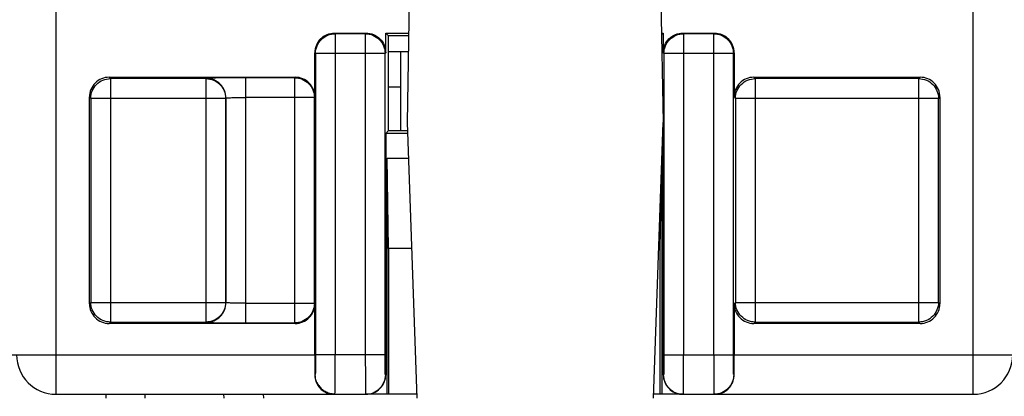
# Model space of a CAD drawing. Header units: millimetres. Extents: x 0 to 594, y 0 to 420.
# Tile 170 of 236: x 359 to 384, y 289 to 299. Entities that reach past the tile are written whole.
import ezdxf

# ---------------------------------------------------------------- set-up
doc = ezdxf.new("R2010")
doc.units = ezdxf.units.MM
doc.header["$LTSCALE"] = 32.67
doc.layers.get('0').update_dxf_attribs({"linetype": 'CONTINUOUS'})

msp = doc.modelspace()

# ---------------------------------------------------------------- linework, layer by layer
at = {"color": 9, "linetype": 'CONTINUOUS'}
for p, q in [((359.84479, 366.83035), (359.84479, 289.33035)), ((383.14479, 289.33035), (383.14479, 366.83035)), ((366.93846, 298.48668), (366.9208, 298.50428)), ((366.9384, 298.48668), (366.9384, 290.33035)), ((367.70324, 298.48668), (366.93846, 298.48668)), ((367.70324, 298.48668), (367.72084, 298.50428)), ((367.70326, 297.98675), (367.70326, 298.48668)), ((375.78638, 298.48668), (375.76872, 298.50428)), ((375.78633, 298.48668), (375.78633, 297.98675)), ((376.55116, 298.48668), (375.78638, 298.48668)), ((376.55116, 298.48668), (376.56876, 298.50428)), ((376.55119, 290.33035), (376.55119, 298.48668)), ((366.42087, 298.00436), (366.43848, 297.98675)), ((367.70268, 297.98675), (366.43848, 297.98675)), ((366.43848, 297.98675), (366.43848, 290.33035)), ((367.70268, 290.33035), (367.70268, 297.98675)), ((368.20319, 297.98668), (367.70326, 297.98675)), ((368.20202, 290.33027), (368.20319, 297.98663)), ((368.2208, 298.00423), (368.20319, 297.98663)), ((375.26879, 298.00419), (375.2864, 297.98668)), ((375.78633, 297.98675), (375.2864, 297.98668)), ((375.2864, 297.98668), (375.28757, 290.33027)), ((377.05111, 297.98675), (375.78691, 297.98675)), ((375.78691, 297.98675), (375.78691, 290.33035)), ((377.06872, 298.00436), (377.05111, 297.98675)), ((377.05111, 290.33035), (377.05111, 297.98675)), ((361.22968, 297.34513), (361.19456, 297.38019)), ((361.22962, 297.34513), (361.22962, 291.1654)), ((363.65573, 297.34513), (361.22968, 297.34513)), ((363.65573, 297.34513), (363.66126, 297.35066)), ((363.65575, 291.1654), (363.65575, 297.34513)), ((365.90855, 297.36782), (364.66114, 297.36782)), ((364.66114, 297.36782), (364.66114, 291.14272)), ((365.90855, 297.36782), (365.92092, 297.38019)), ((365.90858, 291.14271), (365.90858, 297.36782)), ((377.60376, 297.34513), (377.56864, 297.38019)), ((377.6037, 297.34513), (377.6037, 291.1654)), ((381.75994, 297.34513), (377.60376, 297.34513)), ((381.75994, 297.34513), (381.795, 297.38019)), ((381.75997, 291.1654), (381.75997, 297.34513)), ((360.69464, 296.88026), (360.7297, 296.8452)), ((364.15568, 296.8452), (360.7297, 296.8452)), ((360.7297, 296.8452), (360.7297, 291.66533)), ((364.16122, 296.85074), (364.15568, 296.8452)), ((364.15568, 291.66533), (364.15568, 296.8452)), ((364.16122, 296.85074), (364.16122, 291.65979)), ((366.4085, 296.86789), (364.66114, 296.86789)), ((366.42087, 296.88026), (366.4085, 296.86789)), ((366.4085, 291.64264), (366.4085, 296.86789)), ((377.06872, 296.88026), (377.10378, 296.8452)), ((382.25989, 296.8452), (377.10378, 296.8452)), ((377.10378, 296.8452), (377.10378, 291.66533)), ((382.29495, 296.88026), (382.25989, 296.8452)), ((382.25989, 291.66533), (382.25989, 296.8452)), ((360.69464, 291.63027), (360.7297, 291.66533)), ((360.7297, 291.66533), (364.15568, 291.66533)), ((364.16122, 291.65979), (364.15568, 291.66533)), ((364.66114, 291.64264), (366.4085, 291.64264)), ((377.06872, 291.63027), (377.10378, 291.66533)), ((377.10378, 291.66533), (382.25989, 291.66533)), ((382.29495, 291.63027), (382.25989, 291.66533)), ((361.22965, 291.1654), (361.19459, 291.13035)), ((361.22965, 291.1654), (363.6557, 291.1654)), ((363.6557, 291.1654), (363.6613, 291.15987)), ((364.66114, 291.14272), (365.90852, 291.14271)), ((365.90852, 291.14271), (365.92095, 291.13035)), ((377.60373, 291.1654), (377.56867, 291.13035)), ((377.60373, 291.1654), (381.75991, 291.1654)), ((381.75991, 291.1654), (381.79503, 291.13035)), ((351.76872, 290.33034), (366.42087, 290.33034)), ((368.20202, 290.33027), (366.43848, 290.33035)), ((375.28757, 290.33027), (375.78749, 290.33035)), ((375.78691, 290.33035), (377.05111, 290.33035)), ((377.06872, 290.33034), (384.14479, 290.33035)), ((366.42975, 289.83035), (366.41853, 289.83035)), ((368.21955, 289.83145), (368.21067, 289.83027)), ((375.27892, 289.83027), (375.27004, 289.83145)), ((377.07106, 289.83035), (377.05984, 289.83035)), ((362.11284, 289.23035), (362.11459, 289.33035)), ((364.11315, 289.23035), (364.1114, 289.33035))]:
    msp.add_line(p, q, dxfattribs=at)
at = {"color": 7, "linetype": 'CONTINUOUS'}
for p, q in [((368.81711, 299.33035), (368.76299, 296.23035)), ((375.20888, 299.33035), (375.26299, 296.23035)), ((366.9208, 298.50428), (367.72084, 298.50428)), ((368.2208, 298.00423), (368.22087, 298.50428)), ((368.22086, 298.50428), (368.80269, 298.50428)), ((368.29479, 298.43035), (368.22086, 298.50428)), ((368.8014, 298.43035), (368.29479, 298.43035)), ((368.29479, 296.03034), (368.29479, 298.43035)), ((375.2233, 298.50428), (375.26873, 298.50428)), ((375.26873, 298.50428), (375.22408, 298.45963)), ((375.26872, 298.50429), (375.26879, 298.00419)), ((375.76872, 298.50428), (376.56876, 298.50428)), ((366.42087, 296.88026), (366.42087, 298.00436)), ((368.79441, 298.03035), (368.29479, 298.03035)), ((368.59889, 298.03035), (368.59889, 296.03035)), ((377.06872, 298.00436), (377.06872, 296.88026)), ((361.19456, 297.38019), (365.92092, 297.38019)), ((377.56864, 297.38019), (381.795, 297.38019)), ((368.59889, 297.13035), (368.29479, 297.13035)), ((360.69464, 291.63027), (360.69464, 296.88026)), ((382.29495, 296.88026), (382.29495, 291.63027)), ((368.76299, 296.23035), (369.00744, 289.23035)), ((375.01855, 289.23035), (375.26299, 296.23035)), ((368.22048, 295.95605), (368.21955, 289.83145)), ((368.22041, 295.95604), (368.29471, 296.03035)), ((368.77257, 295.95604), (368.22041, 295.95604)), ((368.29471, 296.03035), (368.76998, 296.03035)), ((375.27004, 289.83145), (375.26911, 295.95604)), ((368.25465, 295.33035), (368.79442, 295.33035)), ((368.29479, 293.03035), (368.25465, 295.33035)), ((368.25465, 289.33035), (368.25465, 295.33035)), ((375.19479, 293.03035), (375.23494, 295.33035)), ((375.23494, 295.33035), (375.23494, 289.33035)), ((368.87474, 293.03035), (368.29479, 293.03035)), ((368.29479, 293.03035), (368.29479, 289.33035)), ((375.19479, 293.03035), (375.15125, 293.03035)), ((375.19479, 289.33035), (375.19479, 293.03035)), ((366.42087, 290.33034), (366.42087, 291.63027)), ((377.06872, 291.63027), (377.06872, 290.33034)), ((365.92095, 291.13035), (361.19459, 291.13035)), ((381.79503, 291.13035), (377.56867, 291.13035)), ((359.84479, 289.33035), (367.71075, 289.33035)), ((361.11474, 289.33035), (361.11299, 289.23035)), ((365.11125, 289.33035), (365.11299, 289.23035)), ((369.00395, 289.33035), (367.71947, 289.33035)), ((375.77011, 289.33035), (375.02204, 289.33035)), ((375.77884, 289.33035), (383.14479, 289.33035))]:
    msp.add_line(p, q, dxfattribs=at)
msp.add_lwpolyline([(366.47698, 289.62768), (366.48217, 289.61697), (366.49372, 289.59516), (366.50667, 289.57337), (366.52104, 289.5518), (366.53678, 289.53069), (366.5539, 289.51013), (366.57244, 289.49026), (366.59224, 289.47132), (366.61322, 289.45344), (366.63537, 289.43663), (366.65864, 289.42094), (366.68292, 289.40646), (366.70819, 289.39323), (366.73455, 289.38125), (366.76192, 289.37062), (366.79024, 289.36145), (366.81956, 289.35381), (366.84981, 289.34783), (366.88088, 289.34365), (366.91277, 289.34143), (366.93001, 289.3411)], dxfattribs=at)
for centre, radius, start, end in [((359.84479, 290.33035), 1, 180, 270), ((383.14479, 290.33035), 1, 270, 360), ((366.91609, 289.82264), 0.49715, 203.645641, 221.80726), ((366.9108, 289.8186), 0.49051, 221.868008, 224.174441), ((366.90776, 289.81554), 0.48621, 224.165261, 239.035171), ((376.58156, 289.81604), 0.48677, 301.058469, 306.026169), ((376.58117, 289.81633), 0.48723, 306.043052, 315.822875), ((375.76988, 289.88815), 0.55781, 265.368271, 270.023951), ((376.58601, 289.80728), 0.47693, 270.010126, 280.358222)]:
    msp.add_arc(centre, radius, start, end, dxfattribs=at)
for centre, major_axis, start_param, end_param in [((366.92095, 298.00421), (0.35366, -0.35366), 3.14159265, 3.92683852), ((376.56864, 298.00421), (0.35366, 0.35366), -0.78524587, 0), ((361.19471, 296.88011), (0.35366, -0.35366), 3.14159265, 3.92683852), ((365.9208, 296.88011), (-0.35366, -0.35366), 2.35634678, 3.14159265), ((377.56879, 296.88011), (0.35366, -0.35366), 3.14159265, 3.92683852), ((381.79488, 296.88011), (-0.35366, -0.35366), 2.35634678, 3.14159265), ((361.19471, 291.63042), (0.35366, 0.35366), 2.35634678, 3.14159265), ((381.79488, 291.63042), (-0.35366, 0.35366), 3.14159265, 3.92683852)]:
    msp.add_ellipse(centre, major_axis=major_axis, ratio=0.99969546, start_param=start_param, end_param=end_param, dxfattribs=at)
for points, knots in [([(366.56729, 298.35787), (366.61326, 298.40385), (366.72443, 298.47842), (366.85577, 298.50429), (366.9208, 298.50428)], [0, 0, 0, 0, 0.49999893, 1, 1, 1, 1]), ([(367.72087, 298.50428), (367.7859, 298.50429), (367.91725, 298.47841), (368.02842, 298.40383), (368.0744, 298.35784)], [0, 0, 0, 0, 0.50000196, 1, 1, 1, 1]), ([(368.0744, 298.35784), (368.12041, 298.31182), (368.19503, 298.20052), (368.22085, 298.06905), (368.22083, 298.00397)], [0, 0, 0, 0, 0.49999302, 1, 1, 1, 1]), ([(375.26876, 298.00401), (375.26874, 298.06908), (375.29457, 298.20053), (375.36917, 298.31181), (375.41517, 298.35783)], [0, 0, 0, 0, 0.50000687, 1, 1, 1, 1]), ([(375.41517, 298.35783), (375.46115, 298.40382), (375.57233, 298.47841), (375.7037, 298.50429), (375.76873, 298.50428)], [0, 0, 0, 0, 0.49999844, 1, 1, 1, 1]), ([(376.56879, 298.50428), (376.63382, 298.50429), (376.76516, 298.47842), (376.87633, 298.40385), (376.9223, 298.35787)], [0, 0, 0, 0, 0.50000107, 1, 1, 1, 1]), ([(361.19456, 297.38019), (361.12944, 297.38019), (360.99705, 297.3571), (360.8871, 297.27982), (360.84105, 297.23377)], [0, 0, 0, 0, 0.50000104, 1, 1, 1, 1]), ([(366.27446, 297.23377), (366.22841, 297.27982), (366.11846, 297.3571), (365.98607, 297.38019), (365.92095, 297.38019)], [0, 0, 0, 0, 0.49999896, 1, 1, 1, 1]), ([(377.56864, 297.38019), (377.50352, 297.38019), (377.37113, 297.3571), (377.26118, 297.27982), (377.21513, 297.23377)], [0, 0, 0, 0, 0.50000104, 1, 1, 1, 1]), ([(382.14854, 297.23377), (382.10249, 297.27982), (381.99254, 297.3571), (381.86015, 297.38019), (381.79503, 297.38019)], [0, 0, 0, 0, 0.49999896, 1, 1, 1, 1]), ([(366.27446, 291.27676), (366.3205, 291.32281), (366.39779, 291.43276), (366.42087, 291.56515), (366.42087, 291.63027)], [0, 0, 0, 0, 0.49999929, 1, 1, 1, 1]), ([(377.06872, 291.63027), (377.06872, 291.56515), (377.0918, 291.43276), (377.16908, 291.32281), (377.21513, 291.27676)], [0, 0, 0, 0, 0.50000071, 1, 1, 1, 1]), ([(360.84105, 291.27676), (360.8871, 291.23071), (360.99705, 291.15344), (361.12944, 291.13034), (361.19456, 291.13035)], [0, 0, 0, 0, 0.49999896, 1, 1, 1, 1]), ([(365.92095, 291.13035), (365.98607, 291.13034), (366.11846, 291.15344), (366.22841, 291.23071), (366.27446, 291.27676)], [0, 0, 0, 0, 0.50000104, 1, 1, 1, 1]), ([(377.21513, 291.27676), (377.26118, 291.23071), (377.37113, 291.15344), (377.50352, 291.13034), (377.56864, 291.13035)], [0, 0, 0, 0, 0.49999896, 1, 1, 1, 1]), ([(381.79503, 291.13035), (381.86015, 291.13034), (381.99254, 291.15344), (382.10249, 291.23071), (382.14854, 291.27676)], [0, 0, 0, 0, 0.50000104, 1, 1, 1, 1]), ([(366.42087, 290.33034), (366.42087, 290.28684), (366.42068, 290.12017), (366.41977, 289.9535), (366.41853, 289.83035)], [0, 0, 0, 0, 0.2610187, 1, 1, 1, 1]), ([(377.07106, 289.83035), (377.07066, 289.86945), (377.06925, 290.03611), (377.06872, 290.20278), (377.06872, 290.33034)], [0, 0, 0, 0, 0.23460773, 1, 1, 1, 1]), ([(366.41853, 289.83035), (366.41834, 289.81152), (366.42172, 289.74078), (366.43986, 289.67081), (366.46068, 289.62324)], [0, 0, 0, 0, 0.26611564, 1, 1, 1, 1]), ([(368.07308, 289.47679), (368.11949, 289.52318), (368.19445, 289.63566), (368.22016, 289.76826), (368.22002, 289.83389)], [0, 0, 0, 0, 0.49994588, 1, 1, 1, 1]), ([(375.26957, 289.83379), (375.26943, 289.76818), (375.2952, 289.63565), (375.37008, 289.52319), (375.41647, 289.47682)], [0, 0, 0, 0, 0.5000529, 1, 1, 1, 1]), ([(376.93061, 289.47679), (376.94042, 289.48689), (376.97964, 289.53095), (377.01091, 289.58212), (377.02891, 289.62324)], [0, 0, 0, 0, 0.2387698, 1, 1, 1, 1]), ([(377.02891, 289.62324), (377.0356, 289.63851), (377.0606, 289.70472), (377.0716, 289.77629), (377.07106, 289.83035)], [0, 0, 0, 0, 0.23567098, 1, 1, 1, 1]), ([(366.6576, 289.39863), (366.67655, 289.38726), (366.75291, 289.34816), (366.83993, 289.33035), (366.90349, 289.33035)], [0, 0, 0, 0, 0.25795029, 1, 1, 1, 1]), ([(367.71947, 289.33035), (367.78461, 289.33035), (367.91703, 289.35344), (368.02701, 289.43073), (368.07308, 289.47679)], [0, 0, 0, 0, 0.49999967, 1, 1, 1, 1]), ([(375.41647, 289.47682), (375.45729, 289.43601), (375.55246, 289.36595), (375.66732, 289.33685), (375.72484, 289.33217)], [0, 0, 0, 0, 0.50003948, 1, 1, 1, 1]), ([(376.67177, 289.33812), (376.71386, 289.34582), (376.76946, 289.364), (376.82006, 289.39145), (376.83269, 289.39906)], [0, 0, 0, 0, 0.7438207, 1, 1, 1, 1])]:
    msp.add_open_spline(points, degree=3, knots=knots, dxfattribs=at)
at = {"color": 9, "linetype": 'CONTINUOUS'}
for points, knots in [([(366.58496, 298.3402), (366.63093, 298.38617), (366.74208, 298.46076), (366.87341, 298.48666), (366.93843, 298.48668)], [0, 0, 0, 0, 0.49997079, 1, 1, 1, 1]), ([(367.70323, 298.48668), (367.76826, 298.48666), (367.8996, 298.46075), (368.01076, 298.38615), (368.05673, 298.34017)], [0, 0, 0, 0, 0.50002933, 1, 1, 1, 1]), ([(375.43285, 298.34017), (375.47883, 298.38615), (375.58999, 298.46075), (375.72133, 298.48666), (375.78636, 298.48668)], [0, 0, 0, 0, 0.49997067, 1, 1, 1, 1]), ([(376.55115, 298.48668), (376.61618, 298.48666), (376.74751, 298.46076), (376.85866, 298.38617), (376.90463, 298.3402)], [0, 0, 0, 0, 0.50002921, 1, 1, 1, 1]), ([(366.43848, 297.98675), (366.4385, 298.05176), (366.46441, 298.18308), (366.53898, 298.29422), (366.58496, 298.3402)], [0, 0, 0, 0, 0.49997841, 1, 1, 1, 1]), ([(368.05673, 298.34017), (368.10272, 298.29418), (368.1773, 298.18301), (368.20318, 298.05165), (368.20319, 297.98663)], [0, 0, 0, 0, 0.50002142, 1, 1, 1, 1]), ([(375.2864, 297.98663), (375.28641, 298.05165), (375.31229, 298.18301), (375.38687, 298.29418), (375.43285, 298.34017)], [0, 0, 0, 0, 0.49997858, 1, 1, 1, 1]), ([(376.90463, 298.3402), (376.95061, 298.29422), (377.02518, 298.18308), (377.05109, 298.05176), (377.05111, 297.98675)], [0, 0, 0, 0, 0.50002159, 1, 1, 1, 1]), ([(360.87618, 297.19865), (360.92215, 297.24462), (361.0333, 297.31921), (361.16463, 297.34511), (361.22965, 297.34512)], [0, 0, 0, 0, 0.49997079, 1, 1, 1, 1]), ([(363.65572, 297.34512), (363.72075, 297.34511), (363.85208, 297.31921), (363.96323, 297.24462), (364.0092, 297.19865)], [0, 0, 0, 0, 0.50002921, 1, 1, 1, 1]), ([(364.66114, 297.36782), (364.53487, 297.36778), (364.35145, 297.36726), (364.11782, 297.36514), (363.96892, 297.36311), (363.84601, 297.36061), (363.76204, 297.35825), (363.71158, 297.35586), (363.6869, 297.35449), (363.67134, 297.35263), (363.66344, 297.35182), (363.66126, 297.35066)], [0, 0, 0, 0, 0.3786751, 0.5500545, 0.70068375, 0.82523303, 0.91879191, 0.95245302, 0.97691927, 0.99259255, 1, 1, 1, 1]), ([(364.01483, 297.20427), (363.96889, 297.2502), (363.85728, 297.3238), (363.7263, 297.35069), (363.66126, 297.35067)], [0, 0, 0, 0, 0.4996894, 1, 1, 1, 1]), ([(365.90854, 297.36782), (365.97357, 297.3678), (366.1049, 297.3419), (366.21605, 297.26731), (366.26202, 297.22134)], [0, 0, 0, 0, 0.50002921, 1, 1, 1, 1]), ([(377.25026, 297.19865), (377.29623, 297.24462), (377.40738, 297.31921), (377.53871, 297.34511), (377.60374, 297.34512)], [0, 0, 0, 0, 0.49997079, 1, 1, 1, 1]), ([(381.75994, 297.34512), (381.82496, 297.34511), (381.95629, 297.31921), (382.06744, 297.24462), (382.11341, 297.19865)], [0, 0, 0, 0, 0.50002921, 1, 1, 1, 1]), ([(360.7297, 296.8452), (360.72972, 296.91021), (360.75563, 297.04153), (360.8302, 297.15267), (360.87618, 297.19865)], [0, 0, 0, 0, 0.49997841, 1, 1, 1, 1]), ([(364.0092, 297.19865), (364.05517, 297.15267), (364.12975, 297.04153), (364.15566, 296.91021), (364.15568, 296.8452)], [0, 0, 0, 0, 0.50002159, 1, 1, 1, 1]), ([(364.16135, 296.85074), (364.16133, 296.91578), (364.13438, 297.04675), (364.06076, 297.15835), (364.01483, 297.20427)], [0, 0, 0, 0, 0.50034931, 1, 1, 1, 1]), ([(366.26202, 297.22134), (366.308, 297.17536), (366.38257, 297.06422), (366.40848, 296.9329), (366.4085, 296.86789)], [0, 0, 0, 0, 0.50002159, 1, 1, 1, 1]), ([(377.10378, 296.8452), (377.1038, 296.91021), (377.12971, 297.04153), (377.20428, 297.15267), (377.25026, 297.19865)], [0, 0, 0, 0, 0.49997841, 1, 1, 1, 1]), ([(382.11341, 297.19865), (382.15939, 297.15267), (382.23396, 297.04153), (382.25987, 296.91021), (382.25989, 296.8452)], [0, 0, 0, 0, 0.50002159, 1, 1, 1, 1]), ([(364.16135, 296.85075), (364.1618, 296.85183), (364.16628, 296.85287), (364.17358, 296.85451), (364.18646, 296.85595), (364.21172, 296.85828), (364.25382, 296.86069), (364.29005, 296.86218), (364.31073, 296.86289)], [0, 0, 0, 0, 0.02338351, 0.07694745, 0.16133926, 0.27539207, 0.58701339, 1, 1, 1, 1]), ([(364.31073, 296.86288), (364.33583, 296.86375), (364.45261, 296.86692), (364.56944, 296.86789), (364.66114, 296.86789)], [0, 0, 0, 0, 0.21497849, 1, 1, 1, 1]), ([(360.87618, 291.31189), (360.8302, 291.35786), (360.75563, 291.46901), (360.72972, 291.60032), (360.7297, 291.66533)], [0, 0, 0, 0, 0.50002159, 1, 1, 1, 1]), ([(364.15568, 291.66533), (364.15566, 291.60032), (364.12975, 291.46901), (364.05517, 291.35786), (364.0092, 291.31189)], [0, 0, 0, 0, 0.49997841, 1, 1, 1, 1]), ([(364.01483, 291.30626), (364.06076, 291.35218), (364.13438, 291.46378), (364.16133, 291.59475), (364.16135, 291.65979)], [0, 0, 0, 0, 0.49965069, 1, 1, 1, 1]), ([(364.31073, 291.64764), (364.29005, 291.64836), (364.25382, 291.64984), (364.21172, 291.65225), (364.18646, 291.65458), (364.17358, 291.65602), (364.16628, 291.65767), (364.1618, 291.65871), (364.16135, 291.65979)], [0, 0, 0, 0, 0.41298661, 0.72460793, 0.83866074, 0.92305255, 0.97661649, 1, 1, 1, 1]), ([(364.66114, 291.64264), (364.62898, 291.64264), (364.51217, 291.64307), (364.39534, 291.64473), (364.31073, 291.64765)], [0, 0, 0, 0, 0.27529975, 1, 1, 1, 1]), ([(366.4085, 291.64264), (366.40848, 291.57763), (366.38257, 291.44631), (366.308, 291.33517), (366.26202, 291.2892)], [0, 0, 0, 0, 0.49997841, 1, 1, 1, 1]), ([(377.25026, 291.31189), (377.20428, 291.35786), (377.12971, 291.46901), (377.1038, 291.60032), (377.10378, 291.66533)], [0, 0, 0, 0, 0.50002159, 1, 1, 1, 1]), ([(382.25989, 291.66533), (382.25987, 291.60032), (382.23396, 291.46901), (382.15939, 291.35786), (382.11341, 291.31189)], [0, 0, 0, 0, 0.49997841, 1, 1, 1, 1]), ([(361.22965, 291.16541), (361.16463, 291.16542), (361.0333, 291.19133), (360.92215, 291.26591), (360.87618, 291.31189)], [0, 0, 0, 0, 0.50002921, 1, 1, 1, 1]), ([(364.0092, 291.31189), (363.96323, 291.26591), (363.85208, 291.19133), (363.72075, 291.16542), (363.65572, 291.16541)], [0, 0, 0, 0, 0.49997079, 1, 1, 1, 1]), ([(363.66126, 291.15987), (363.7263, 291.15985), (363.85728, 291.18674), (363.96889, 291.26034), (364.01483, 291.30626)], [0, 0, 0, 0, 0.5003106, 1, 1, 1, 1]), ([(363.6613, 291.15987), (363.66348, 291.15871), (363.67138, 291.1579), (363.68695, 291.15604), (363.71163, 291.15467), (363.7621, 291.15228), (363.84608, 291.14992), (363.96899, 291.14742), (364.11789, 291.1454), (364.35149, 291.14328), (364.53489, 291.14275), (364.66114, 291.14272)], [0, 0, 0, 0, 0.00741726, 0.02309726, 0.04756853, 0.0812354, 0.17481092, 0.29936968, 0.44999618, 0.62136362, 1, 1, 1, 1]), ([(366.26202, 291.2892), (366.21605, 291.24322), (366.1049, 291.16864), (365.97357, 291.14273), (365.90854, 291.14272)], [0, 0, 0, 0, 0.49997079, 1, 1, 1, 1]), ([(377.60374, 291.16541), (377.53871, 291.16542), (377.40738, 291.19133), (377.29623, 291.26591), (377.25026, 291.31189)], [0, 0, 0, 0, 0.50002921, 1, 1, 1, 1]), ([(382.11341, 291.31189), (382.06744, 291.26591), (381.95629, 291.19133), (381.82496, 291.16542), (381.75994, 291.16541)], [0, 0, 0, 0, 0.49997079, 1, 1, 1, 1]), ([(366.43848, 290.33035), (366.43844, 290.26654), (366.4382, 290.17393), (366.4371, 290.05611), (366.43614, 289.98122), (366.43463, 289.91998), (366.43391, 289.87446), (366.43136, 289.84692), (366.43135, 289.83362), (366.42975, 289.83035)], [0, 0, 0, 0, 0.38264637, 0.5553419, 0.70677235, 0.83155964, 0.92337874, 0.97814581, 1, 1, 1, 1]), ([(366.93584, 289.62318), (366.93582, 289.6737), (366.93661, 289.90942), (366.93733, 290.14514), (366.9384, 290.33035)], [0, 0, 0, 0, 0.21430399, 1, 1, 1, 1]), ([(367.70224, 290.33035), (367.70219, 290.26534), (367.70222, 290.02964), (367.7031, 289.79394), (367.7046, 289.62326)], [0, 0, 0, 0, 0.27581639, 1, 1, 1, 1]), ([(368.21067, 289.83027), (368.20906, 289.83354), (368.20907, 289.84685), (368.20652, 289.87438), (368.20581, 289.9199), (368.2043, 289.98114), (368.20336, 290.05603), (368.20227, 290.17386), (368.20205, 290.26647), (368.20202, 290.33027)], [0, 0, 0, 0, 0.02183285, 0.07661355, 0.16844079, 0.29322219, 0.44464916, 0.61734818, 1, 1, 1, 1]), ([(375.28757, 290.33027), (375.28758, 290.26648), (375.28731, 290.17385), (375.28624, 290.05604), (375.28524, 289.98119), (375.28392, 289.92001), (375.28283, 289.87789), (375.28147, 289.85359), (375.28103, 289.84064), (375.27972, 289.83532), (375.27974, 289.83014), (375.27892, 289.83027)], [0, 0, 0, 0, 0.38252576, 0.5553458, 0.70668058, 0.83092819, 0.92351277, 0.95663955, 0.98054878, 0.99502752, 1, 1, 1, 1]), ([(375.78499, 289.62324), (375.78544, 289.67374), (375.78703, 289.90944), (375.78749, 290.14514), (375.78735, 290.33035)], [0, 0, 0, 0, 0.21426112, 1, 1, 1, 1]), ([(376.55118, 290.33035), (376.55118, 290.26538), (376.55141, 290.02968), (376.55225, 289.79397), (376.55374, 289.62324)], [0, 0, 0, 0, 0.2756346, 1, 1, 1, 1]), ([(377.05984, 289.83035), (377.05898, 289.83035), (377.05908, 289.83529), (377.0577, 289.8409), (377.05729, 289.85368), (377.0559, 289.87804), (377.05482, 289.92008), (377.05349, 289.9813), (377.05248, 290.05614), (377.0514, 290.17395), (377.05111, 290.26656), (377.05111, 290.33035)], [0, 0, 0, 0, 0.00512822, 0.01962532, 0.04347161, 0.07651914, 0.16907057, 0.29336803, 0.44471305, 0.61750565, 1, 1, 1, 1]), ([(366.93337, 289.42436), (366.93363, 289.43795), (366.93471, 289.5056), (366.93536, 289.57327), (366.93581, 289.62735)], [0, 0, 0, 0, 0.20075372, 1, 1, 1, 1]), ([(367.70462, 289.6265), (367.70498, 289.58548), (367.70553, 289.52758), (367.70665, 289.45565), (367.70718, 289.41312), (367.70852, 289.37982), (367.70794, 289.35376), (367.71111, 289.34064), (367.70903, 289.33118), (367.71074, 289.33042)], [0, 0, 0, 0, 0.41549363, 0.58602564, 0.7295023, 0.84427228, 0.92868739, 0.98111068, 1, 1, 1, 1]), ([(368.21067, 289.83027), (368.21066, 289.76524), (368.18373, 289.63429), (368.11011, 289.52271), (368.06419, 289.4768)], [0, 0, 0, 0, 0.50035772, 1, 1, 1, 1]), ([(375.42539, 289.47679), (375.37947, 289.5227), (375.30586, 289.63429), (375.27893, 289.76524), (375.27892, 289.83027)], [0, 0, 0, 0, 0.49964178, 1, 1, 1, 1]), ([(375.77884, 289.33039), (375.78041, 289.32991), (375.77859, 289.34145), (375.78162, 289.35124), (375.78109, 289.37795), (375.78243, 289.40985), (375.78296, 289.45204), (375.78409, 289.52382), (375.78463, 289.58195), (375.78499, 289.62324)], [0, 0, 0, 0, 0.01676867, 0.06712875, 0.14959185, 0.26286365, 0.40577397, 0.57714304, 1, 1, 1, 1]), ([(376.55374, 289.62324), (376.5541, 289.58182), (376.55464, 289.52352), (376.55579, 289.45144), (376.55631, 289.40924), (376.55768, 289.37713), (376.55707, 289.35131), (376.56024, 289.34054), (376.55828, 289.33035), (376.55991, 289.33035)], [0, 0, 0, 0, 0.42407271, 0.59620769, 0.73960015, 0.8526728, 0.93408335, 0.98328197, 1, 1, 1, 1]), ([(377.05984, 289.83035), (377.05984, 289.76531), (377.03293, 289.63433), (376.95933, 289.52272), (376.91341, 289.47679)], [0, 0, 0, 0, 0.50036154, 1, 1, 1, 1]), ([(366.93, 289.3411), (366.93169, 289.34106), (366.93028, 289.34748), (366.93164, 289.35289), (366.93173, 289.36744), (366.93285, 289.39081), (366.93314, 289.41203), (366.93337, 289.42436)], [0, 0, 0, 0, 0.06083877, 0.13693154, 0.24436743, 0.55619962, 1, 1, 1, 1]), ([(367.71075, 289.33042), (367.77576, 289.33042), (367.9067, 289.35731), (368.01827, 289.43089), (368.06419, 289.4768)], [0, 0, 0, 0, 0.50034558, 1, 1, 1, 1])]:
    msp.add_open_spline(points, degree=3, knots=knots, dxfattribs=at)
for points in [[(366.47337, 289.62607), (366.44493, 289.68962), (366.42975, 289.76072), (366.42975, 289.83035)], [(375.42539, 289.47679), (375.45612, 289.44605), (375.49138, 289.41936), (375.5291, 289.39775)], [(376.91341, 289.47679), (376.86857, 289.43194), (376.81379, 289.39559), (376.75543, 289.37077)]]:
    msp.add_open_spline(points, degree=3, dxfattribs=at)
at = {"color": 7, "linetype": 'CONTINUOUS'}
for points in [[(375.5291, 289.39775), (375.60391, 289.35488), (375.69262, 289.33039), (375.77884, 289.33039)], [(376.75543, 289.37077), (376.69419, 289.34472), (376.62646, 289.33035), (376.55991, 289.33035)]]:
    msp.add_open_spline(points, degree=3, dxfattribs=at)

doc.saveas('drawing.dxf')
